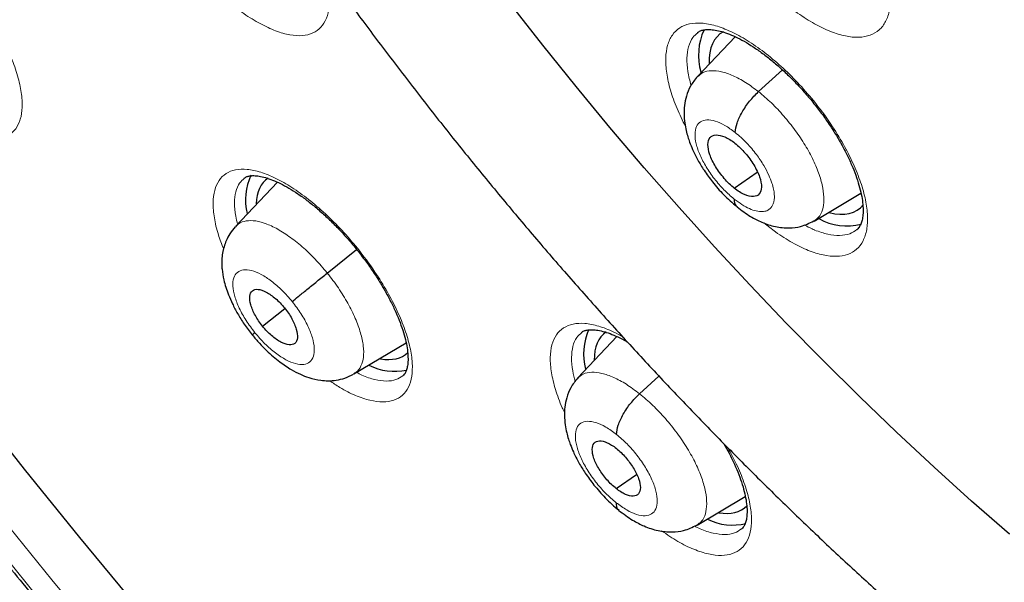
# Model space of a CAD drawing. Header units: millimetres. Extents: x 8 to 2314, y 12 to 2305.
# Tile 103 of 156: x 2122.55 to 2135.75, y 868.61 to 876.15. Entities that reach past the tile are written whole.
import ezdxf

# ---------------------------------------------------------------- set-up
doc = ezdxf.new("R2010")
doc.units = ezdxf.units.MM

msp = doc.modelspace()

# ---------------------------------------------------------------- linework, layer by layer
at = {"color": 7, "linetype": 'Continuous', "lineweight": 30}
for p, q in [((2132.144, 875.922), (2131.641, 875.39)), ((2132.457, 875.186), (2132.779, 875.477)), ((2132.133, 873.89), (2132.441, 874.104)), ((2126.006, 873.971), (2125.445, 873.378)), ((2133.202, 873.448), (2133.831, 873.824)), ((2133.199, 873.452), (2133.191, 873.445)), ((2126.675, 872.753), (2127.068, 873.068)), ((2125.807, 872.039), (2126.107, 872.278)), ((2127.032, 871.401), (2127.732, 871.819)), ((2130.559, 871.9), (2130.035, 871.347)), ((2130.862, 871.134), (2131.123, 871.371)), ((2130.549, 869.861), (2130.822, 870.052)), ((2131.633, 869.371), (2132.28, 869.758))]:
    msp.add_line(p, q, dxfattribs=at)
at = {"color": 7, "linetype": 'Continuous', "lineweight": 30, "flags": 128}
for points in [[(2135.821, 869.252), (2135.315, 869.695), (2134.811, 870.151), (2134.309, 870.617), (2133.812, 871.095), (2133.318, 871.583), (2132.829, 872.081), (2132.345, 872.589), (2131.866, 873.106), (2131.392, 873.631), (2130.925, 874.164), (2130.465, 874.705), (2130.012, 875.253), (2129.567, 875.808), (2129.129, 876.369)], [(2124.107, 868.3), (2123.356, 869.207), (2122.616, 870.124), (2121.887, 871.049)]]:
    msp.add_lwpolyline(points, dxfattribs=at)
at = {"color": 252, "linetype": 'Continuous', "lineweight": 0, "flags": 128}
for points in [[(2135.821, 869.252), (2135.315, 869.695), (2134.811, 870.151), (2134.309, 870.617), (2133.812, 871.095), (2133.318, 871.583), (2132.829, 872.081), (2132.345, 872.589), (2131.866, 873.106), (2131.392, 873.631), (2130.925, 874.164), (2130.465, 874.705), (2130.012, 875.253), (2129.567, 875.808), (2129.129, 876.369)], [(2123.745, 867.718), (2122.98, 868.64), (2122.225, 869.57)], [(2121.997, 869.388), (2122.764, 868.443)]]:
    msp.add_lwpolyline(points, dxfattribs=at)
at = {"color": 7, "linetype": 'Continuous', "lineweight": 30}
for centre, radius, start, end in [((2132.465, 875.677), 0.812, 155.4296, 196.2502), ((2126.36, 873.736), 0.782, 155.0918, 193.7849), ((2133.644, 874.158), 0.774, 240.8179, 284.3437), ((2130.944, 871.669), 0.832, 157.1105, 194.2308), ((2127.577, 872.21), 0.775, 243.6593, 281.9888), ((2132.106, 870.123), 0.75, 243.8265, 284.0059)]:
    msp.add_arc(centre, radius, start, end, dxfattribs=at)
for centre, major_axis, ratio, start_param, end_param in [((2132.876, 874.788), (-0.937, 1.17), 0.45834, 6.200584, 6.82917), ((2126.8, 872.841), (-0.938, 1.171), 0.459187, 6.24787, 6.761768), ((2132.876, 874.788), (-0.937, 1.17), 0.45834, 2.604507, 3.242728), ((2131.335, 870.778), (-0.938, 1.172), 0.459047, 6.252176, 6.799382), ((2126.8, 872.841), (-0.938, 1.171), 0.459187, 2.666847, 3.177886), ((2131.335, 870.778), (-0.938, 1.172), 0.459047, 2.66989, 3.19414)]:
    msp.add_ellipse(centre, major_axis=major_axis, ratio=ratio, start_param=start_param, end_param=end_param, dxfattribs=at)
for points, knots in [([(2109.014, 919.138), (2108.938, 919.069), (2108.753, 918.898), (2108.472, 918.608), (2108.169, 918.272), (2107.88, 917.921), (2107.604, 917.555), (2107.341, 917.174), (2107.091, 916.779), (2106.854, 916.369), (2106.631, 915.946), (2106.421, 915.508), (2106.226, 915.057), (2106.044, 914.591), (2105.876, 914.113), (2105.722, 913.621), (2105.582, 913.116), (2105.456, 912.598), (2105.344, 912.068), (2105.247, 911.526), (2105.165, 910.971), (2105.096, 910.405), (2105.042, 909.827), (2105.003, 909.238), (2104.978, 908.638), (2104.967, 908.028), (2104.971, 907.407), (2104.989, 906.776), (2105.022, 906.135), (2105.069, 905.484), (2105.13, 904.824), (2105.206, 904.155), (2105.295, 903.478), (2105.399, 902.792), (2105.518, 902.098), (2105.65, 901.396), (2105.796, 900.686), (2105.956, 899.969), (2106.13, 899.245), (2106.318, 898.515), (2106.519, 897.778), (2106.734, 897.035), (2106.962, 896.286), (2107.204, 895.531), (2107.459, 894.772), (2107.728, 894.007), (2108.009, 893.239), (2108.303, 892.465), (2108.61, 891.688), (2108.929, 890.908), (2109.261, 890.124), (2109.606, 889.337), (2109.963, 888.547), (2110.331, 887.756), (2110.712, 886.962), (2111.104, 886.166), (2111.508, 885.37), (2111.924, 884.572), (2112.35, 883.773), (2112.788, 882.975), (2113.237, 882.176), (2113.696, 881.377), (2114.166, 880.579), (2114.646, 879.783), (2115.136, 878.987), (2115.636, 878.193), (2116.145, 877.401), (2116.665, 876.611), (2117.193, 875.824), (2117.73, 875.04), (2118.277, 874.259), (2118.831, 873.482), (2119.395, 872.709), (2119.966, 871.94), (2120.545, 871.175), (2121.132, 870.416), (2121.726, 869.661), (2122.327, 868.912), (2122.935, 868.169), (2123.55, 867.432), (2124.171, 866.702), (2124.799, 865.978), (2125.432, 865.261), (2126.071, 864.552), (2126.715, 863.85), (2127.364, 863.156), (2128.018, 862.47), (2128.676, 861.793), (2129.339, 861.125), (2130.006, 860.466), (2130.676, 859.816), (2131.35, 859.175), (2131.997, 858.572), (2132.42, 858.188), (2132.617, 858.009)], [0, 0, 0, 0, 0.007369, 0.018101, 0.02884, 0.039586, 0.050343, 0.061113, 0.071897, 0.082697, 0.093512, 0.104343, 0.115191, 0.126054, 0.136933, 0.147825, 0.15873, 0.169647, 0.180574, 0.19151, 0.202454, 0.213405, 0.224361, 0.235322, 0.246287, 0.257254, 0.268224, 0.279194, 0.290166, 0.301138, 0.31211, 0.323081, 0.334052, 0.345021, 0.355989, 0.366957, 0.377922, 0.388887, 0.39985, 0.410811, 0.421771, 0.432729, 0.443686, 0.454641, 0.465595, 0.476547, 0.487498, 0.498447, 0.509396, 0.520343, 0.531289, 0.542233, 0.553177, 0.564119, 0.575061, 0.586001, 0.596941, 0.60788, 0.618818, 0.629755, 0.640691, 0.651627, 0.662562, 0.673497, 0.684431, 0.695365, 0.706298, 0.71723, 0.728163, 0.739095, 0.750026, 0.760958, 0.771889, 0.78282, 0.793751, 0.804682, 0.815613, 0.826543, 0.837474, 0.848405, 0.859336, 0.870267, 0.881198, 0.892129, 0.903061, 0.913992, 0.924924, 0.935857, 0.94679, 0.957723, 0.968656, 0.979591, 0.990525, 1, 1, 1, 1]), ([(2132.477, 915.578), (2132.593, 915.51), (2132.931, 915.314), (2133.493, 914.978), (2134.163, 914.567), (2134.834, 914.141), (2135.507, 913.702), (2136.182, 913.249), (2136.858, 912.783), (2137.535, 912.304), (2138.213, 911.812), (2138.891, 911.307), (2139.569, 910.791), (2140.247, 910.261), (2140.924, 909.72), (2141.601, 909.167), (2142.276, 908.603), (2142.949, 908.028), (2143.621, 907.441), (2144.291, 906.844), (2144.959, 906.236), (2145.624, 905.618), (2146.286, 904.99), (2146.944, 904.353), (2147.599, 903.706), (2148.251, 903.05), (2148.898, 902.385), (2149.541, 901.711), (2150.179, 901.03), (2150.812, 900.34), (2151.44, 899.643), (2152.063, 898.938), (2152.68, 898.227), (2153.29, 897.508), (2153.895, 896.784), (2154.492, 896.053), (2155.083, 895.316), (2155.667, 894.574), (2156.244, 893.827), (2156.813, 893.075), (2157.374, 892.319), (2157.927, 891.558), (2158.471, 890.794), (2159.007, 890.026), (2159.534, 889.255), (2160.053, 888.481), (2160.562, 887.705), (2161.061, 886.927), (2161.551, 886.147), (2162.031, 885.365), (2162.5, 884.583), (2162.96, 883.799), (2163.408, 883.016), (2163.846, 882.232), (2164.274, 881.448), (2164.69, 880.665), (2165.095, 879.884), (2165.488, 879.103), (2165.87, 878.324), (2166.24, 877.547), (2166.598, 876.773), (2166.943, 876.001), (2167.277, 875.232), (2167.598, 874.467), (2167.907, 873.705), (2168.203, 872.948), (2168.486, 872.195), (2168.757, 871.446), (2169.014, 870.703), (2169.259, 869.965), (2169.49, 869.233), (2169.707, 868.507), (2169.912, 867.787), (2170.103, 867.074), (2170.28, 866.368), (2170.444, 865.669), (2170.594, 864.978), (2170.73, 864.295), (2170.853, 863.62), (2170.962, 862.954), (2171.057, 862.296), (2171.138, 861.648), (2171.205, 861.009), (2171.258, 860.38), (2171.297, 859.761), (2171.323, 859.152), (2171.335, 858.553), (2171.332, 857.965), (2171.316, 857.389), (2171.286, 856.823), (2171.243, 856.269), (2171.185, 855.727), (2171.114, 855.197), (2171.03, 854.679), (2170.931, 854.173), (2170.819, 853.68), (2170.694, 853.199), (2170.555, 852.731), (2170.403, 852.276), (2170.237, 851.835), (2170.059, 851.406), (2169.867, 850.991), (2169.661, 850.59), (2169.443, 850.203), (2169.211, 849.829), (2168.967, 849.469), (2168.709, 849.123), (2168.438, 848.792), (2168.155, 848.475), (2167.857, 848.174), (2167.646, 847.972), (2167.53, 847.875), (2167.522, 847.868)], [0, 0, 0, 0, 0.004838, 0.014026, 0.023215, 0.032405, 0.041597, 0.050789, 0.059983, 0.069178, 0.078374, 0.087571, 0.096768, 0.105967, 0.115167, 0.124367, 0.133568, 0.14277, 0.151973, 0.161176, 0.17038, 0.179584, 0.188789, 0.197994, 0.2072, 0.216407, 0.225613, 0.23482, 0.244028, 0.253235, 0.262443, 0.271651, 0.280859, 0.290068, 0.299276, 0.308484, 0.317693, 0.326902, 0.33611, 0.345319, 0.354527, 0.363735, 0.372943, 0.382151, 0.391359, 0.400566, 0.409773, 0.41898, 0.428186, 0.437392, 0.446598, 0.455803, 0.465007, 0.474211, 0.483414, 0.492617, 0.501819, 0.51102, 0.520221, 0.52942, 0.538619, 0.547817, 0.557014, 0.56621, 0.575405, 0.584599, 0.593791, 0.602983, 0.612173, 0.621362, 0.63055, 0.639736, 0.648921, 0.658105, 0.667287, 0.676468, 0.685647, 0.694825, 0.704002, 0.713177, 0.722351, 0.731523, 0.740695, 0.749866, 0.759036, 0.768205, 0.777375, 0.786544, 0.795714, 0.804885, 0.814057, 0.823231, 0.832408, 0.841589, 0.850774, 0.859966, 0.869163, 0.878369, 0.887585, 0.896811, 0.906049, 0.9153, 0.924566, 0.933848, 0.943146, 0.952461, 0.961792, 0.97114, 0.980503, 0.989879, 0.999266, 1, 1, 1, 1]), ([(2121.977, 901.956), (2121.973, 901.953), (2121.878, 901.878), (2121.702, 901.717), (2121.451, 901.471), (2121.214, 901.209), (2120.991, 900.932), (2120.78, 900.642), (2120.583, 900.337), (2120.4, 900.017), (2120.23, 899.683), (2120.074, 899.336), (2119.933, 898.974), (2119.805, 898.599), (2119.693, 898.21), (2119.595, 897.808), (2119.513, 897.393), (2119.445, 896.966), (2119.393, 896.528), (2119.356, 896.078), (2119.335, 895.617), (2119.329, 895.146), (2119.338, 894.665), (2119.362, 894.175), (2119.402, 893.675), (2119.456, 893.168), (2119.526, 892.653), (2119.61, 892.13), (2119.709, 891.6), (2119.822, 891.063), (2119.949, 890.521), (2120.09, 889.972), (2120.245, 889.418), (2120.414, 888.859), (2120.597, 888.295), (2120.793, 887.727), (2121.002, 887.155), (2121.224, 886.579), (2121.459, 886.001), (2121.706, 885.419), (2121.966, 884.836), (2122.237, 884.251), (2122.521, 883.664), (2122.816, 883.076), (2123.123, 882.487), (2123.441, 881.899), (2123.77, 881.31), (2124.11, 880.723), (2124.46, 880.136), (2124.82, 879.551), (2125.19, 878.968), (2125.569, 878.387), (2125.958, 877.81), (2126.356, 877.235), (2126.763, 876.664), (2127.177, 876.097), (2127.6, 875.535), (2128.031, 874.977), (2128.469, 874.425), (2128.914, 873.879), (2129.366, 873.339), (2129.825, 872.805), (2130.289, 872.279), (2130.759, 871.76), (2131.235, 871.248), (2131.715, 870.745), (2132.201, 870.251), (2132.69, 869.765), (2133.184, 869.289), (2133.681, 868.822), (2134.181, 868.366), (2134.528, 868.055), (2134.708, 867.9), (2134.72, 867.89)], [0, 0, 0, 0, 0.000532, 0.014049, 0.027568, 0.041108, 0.054688, 0.068325, 0.082033, 0.095826, 0.109712, 0.123698, 0.137787, 0.151976, 0.166264, 0.180643, 0.195104, 0.209638, 0.224234, 0.238881, 0.253568, 0.268286, 0.283025, 0.297779, 0.312541, 0.327306, 0.342068, 0.356824, 0.371572, 0.386311, 0.401039, 0.415755, 0.43046, 0.445153, 0.459834, 0.474504, 0.489162, 0.503809, 0.518447, 0.533074, 0.547692, 0.562301, 0.576902, 0.591495, 0.606082, 0.620661, 0.635235, 0.649803, 0.664367, 0.678925, 0.69348, 0.708031, 0.722579, 0.737125, 0.751668, 0.766209, 0.780749, 0.795289, 0.809827, 0.824366, 0.838905, 0.853444, 0.867985, 0.882527, 0.89707, 0.911616, 0.926165, 0.940717, 0.955273, 0.969832, 0.984397, 0.998966, 1, 1, 1, 1]), ([(2131.639, 875.977), (2131.651, 875.986), (2131.674, 876.001), (2131.72, 876.015), (2131.779, 876.021), (2131.853, 876.016), (2131.942, 875.999), (2132.04, 875.968), (2132.148, 875.922), (2132.264, 875.863), (2132.385, 875.789), (2132.511, 875.701), (2132.639, 875.601), (2132.768, 875.49), (2132.896, 875.367), (2133.022, 875.236), (2133.144, 875.097), (2133.259, 874.952), (2133.368, 874.804), (2133.468, 874.653), (2133.558, 874.502), (2133.638, 874.352), (2133.707, 874.205), (2133.763, 874.065), (2133.806, 873.931), (2133.837, 873.808), (2133.855, 873.696), (2133.861, 873.597), (2133.857, 873.512), (2133.844, 873.445), (2133.824, 873.393), (2133.801, 873.356), (2133.784, 873.341), (2133.776, 873.334)], [0, 0, 0, 0, 0.0386569, 0.0704196, 0.1004022, 0.1322993, 0.1639683, 0.1955834, 0.2268461, 0.2585959, 0.2907835, 0.3229731, 0.3554467, 0.3882885, 0.4210608, 0.4538634, 0.4870273, 0.520144, 0.5531391, 0.5859938, 0.6188501, 0.6519168, 0.6845405, 0.7169182, 0.7495119, 0.7815797, 0.8127627, 0.8445109, 0.8758654, 0.9064039, 0.9374079, 0.9708524, 1, 1, 1, 1]), ([(2131.639, 875.389), (2131.605, 875.347), (2131.541, 875.268), (2131.488, 875.132), (2131.463, 875.005), (2131.457, 874.883), (2131.466, 874.772), (2131.485, 874.669), (2131.508, 874.583), (2131.537, 874.498), (2131.578, 874.396), (2131.641, 874.269), (2131.731, 874.122), (2131.845, 873.964), (2131.965, 873.827), (2132.077, 873.718), (2132.137, 873.668), (2132.169, 873.643)], [0, 0, 0, 0, 0.0862463, 0.162718, 0.2294728, 0.2868028, 0.3497161, 0.4018665, 0.4454674, 0.4822986, 0.5356232, 0.6141721, 0.689543, 0.7789501, 0.8822521, 0.9392597, 1, 1, 1, 1]), ([(2132.144, 874.639), (2132.15, 874.679), (2132.161, 874.759), (2132.234, 874.909), (2132.333, 875.061), (2132.416, 875.144), (2132.457, 875.186)], [0, 0, 0, 0, 0.250817, 0.500572, 0.750026, 1, 1, 1, 1]), ([(2132.133, 873.89), (2132.11, 873.909), (2132.063, 873.949), (2131.974, 874.045), (2131.876, 874.18), (2131.796, 874.344), (2131.77, 874.484), (2131.799, 874.58), (2131.882, 874.615), (2131.982, 874.592), (2132.072, 874.546), (2132.119, 874.511), (2132.142, 874.494)], [0, 0, 0, 0, 0.062835, 0.125532, 0.250818, 0.375518, 0.499994, 0.624476, 0.749181, 0.874466, 0.937164, 1, 1, 1, 1]), ([(2132.142, 874.494), (2132.166, 874.474), (2132.213, 874.434), (2132.302, 874.338), (2132.4, 874.203), (2132.48, 874.039), (2132.506, 873.899), (2132.477, 873.803), (2132.394, 873.769), (2132.294, 873.791), (2132.204, 873.837), (2132.157, 873.872), (2132.133, 873.89)], [0, 0, 0, 0, 0.062835, 0.125532, 0.250818, 0.375517, 0.499994, 0.624476, 0.74918, 0.874466, 0.937164, 1, 1, 1, 1]), ([(2125.559, 874.025), (2125.57, 874.032), (2125.59, 874.046), (2125.633, 874.057), (2125.689, 874.061), (2125.759, 874.054), (2125.845, 874.035), (2125.94, 874.002), (2126.046, 873.954), (2126.159, 873.893), (2126.279, 873.818), (2126.403, 873.729), (2126.529, 873.627), (2126.657, 873.514), (2126.784, 873.391), (2126.909, 873.258), (2127.03, 873.119), (2127.145, 872.973), (2127.254, 872.824), (2127.354, 872.674), (2127.445, 872.522), (2127.526, 872.373), (2127.596, 872.227), (2127.653, 872.087), (2127.698, 871.955), (2127.731, 871.832), (2127.751, 871.722), (2127.759, 871.624), (2127.757, 871.541), (2127.746, 871.477), (2127.728, 871.428), (2127.708, 871.393), (2127.694, 871.38), (2127.687, 871.374)], [0, 0, 0, 0, 0.041959, 0.072773, 0.102309, 0.133693, 0.164962, 0.196337, 0.227408, 0.25905, 0.291155, 0.323284, 0.355705, 0.388496, 0.421217, 0.453964, 0.487074, 0.520136, 0.553076, 0.58588, 0.618682, 0.651696, 0.684279, 0.716604, 0.749143, 0.781159, 0.812271, 0.843886, 0.87505, 0.905297, 0.935839, 0.968652, 1, 1, 1, 1]), ([(2132.131, 873.745), (2132.133, 873.709), (2132.136, 873.663), (2132.166, 873.648), (2132.173, 873.644)], [0, 0, 0, 0, 0.763644, 1, 1, 1, 1]), ([(2132.169, 873.639), (2132.229, 873.594), (2132.338, 873.512), (2132.512, 873.426), (2132.674, 873.371), (2132.861, 873.352), (2133.039, 873.373), (2133.141, 873.423), (2133.198, 873.451)], [0, 0, 0, 0, 0.185965, 0.336368, 0.5169, 0.685316, 0.823842, 1, 1, 1, 1]), ([(2125.441, 873.373), (2125.416, 873.343), (2125.368, 873.286), (2125.307, 873.168), (2125.272, 873.049), (2125.26, 872.939), (2125.26, 872.866), (2125.265, 872.777), (2125.287, 872.645), (2125.336, 872.49), (2125.403, 872.337), (2125.473, 872.204), (2125.561, 872.062), (2125.632, 871.97), (2125.669, 871.923)], [0, 0, 0, 0, 0.07771, 0.146651, 0.258386, 0.314332, 0.356234, 0.400383, 0.498381, 0.632777, 0.712909, 0.801025, 0.896731, 1, 1, 1, 1]), ([(2126.205, 872.37), (2126.229, 872.391), (2126.278, 872.431), (2126.398, 872.529), (2126.538, 872.642), (2126.629, 872.716), (2126.675, 872.753)], [0, 0, 0, 0, 0.25166, 0.500893, 0.749308, 1, 1, 1, 1]), ([(2125.807, 872.039), (2125.789, 872.063), (2125.753, 872.11), (2125.694, 872.208), (2125.643, 872.328), (2125.627, 872.448), (2125.663, 872.523), (2125.742, 872.544), (2125.855, 872.505), (2125.961, 872.43), (2126.044, 872.353), (2126.083, 872.307), (2126.102, 872.285)], [0, 0, 0, 0, 0.062835, 0.1255286, 0.25081, 0.3755179, 0.5000009, 0.6244839, 0.7491913, 0.8744718, 0.937165, 1, 1, 1, 1]), ([(2126.102, 872.285), (2126.12, 872.261), (2126.156, 872.214), (2126.215, 872.116), (2126.266, 871.996), (2126.283, 871.875), (2126.247, 871.801), (2126.168, 871.779), (2126.055, 871.819), (2125.949, 871.893), (2125.865, 871.971), (2125.827, 872.016), (2125.807, 872.039)], [0, 0, 0, 0, 0.062835, 0.125528, 0.250809, 0.375517, 0.5, 0.624483, 0.74919, 0.874472, 0.937165, 1, 1, 1, 1]), ([(2125.705, 871.953), (2125.686, 871.938), (2125.665, 871.92), (2125.672, 871.925), (2125.672, 871.925)], [0, 0, 0, 0, 0.86242, 1, 1, 1, 1]), ([(2125.669, 871.923), (2125.701, 871.885), (2125.761, 871.812), (2125.885, 871.687), (2126.028, 871.565), (2126.181, 871.462), (2126.308, 871.395), (2126.439, 871.343), (2126.567, 871.314), (2126.691, 871.306), (2126.8, 871.314), (2126.916, 871.341), (2126.989, 871.379), (2127.027, 871.398)], [0, 0, 0, 0, 0.085401, 0.164702, 0.305109, 0.420615, 0.509722, 0.589112, 0.695189, 0.759604, 0.831863, 0.912008, 1, 1, 1, 1]), ([(2130.083, 871.956), (2130.094, 871.963), (2130.113, 871.977), (2130.156, 871.989), (2130.211, 871.995), (2130.282, 871.99), (2130.368, 871.973), (2130.464, 871.943), (2130.57, 871.897), (2130.65, 871.858), (2130.695, 871.83), (2130.701, 871.826)], [0, 0, 0, 0, 0.143298, 0.264434, 0.378522, 0.499883, 0.620575, 0.741383, 0.86091, 0.982361, 1, 1, 1, 1]), ([(2130.033, 871.346), (2130, 871.304), (2129.936, 871.225), (2129.883, 871.088), (2129.858, 870.961), (2129.853, 870.837), (2129.862, 870.723), (2129.883, 870.617), (2129.907, 870.53), (2129.937, 870.443), (2129.98, 870.339), (2130.045, 870.21), (2130.138, 870.06), (2130.255, 869.9), (2130.378, 869.761), (2130.491, 869.65), (2130.553, 869.599), (2130.585, 869.573)], [0, 0, 0, 0, 0.085043, 0.160752, 0.227177, 0.28459, 0.348197, 0.400988, 0.444832, 0.481737, 0.535453, 0.614245, 0.689708, 0.779131, 0.882376, 0.93933, 1, 1, 1, 1]), ([(2130.553, 870.589), (2130.558, 870.629), (2130.568, 870.709), (2130.64, 870.859), (2130.739, 871.01), (2130.821, 871.092), (2130.862, 871.134)], [0, 0, 0, 0, 0.251209, 0.500767, 0.749912, 1, 1, 1, 1]), ([(2130.549, 869.861), (2130.528, 869.879), (2130.485, 869.915), (2130.405, 870.002), (2130.316, 870.122), (2130.243, 870.27), (2130.22, 870.394), (2130.245, 870.48), (2130.318, 870.511), (2130.407, 870.49), (2130.488, 870.448), (2130.53, 870.417), (2130.552, 870.401)], [0, 0, 0, 0, 0.062834, 0.12553, 0.250813, 0.375514, 0.499991, 0.624477, 0.749186, 0.874469, 0.937164, 1, 1, 1, 1]), ([(2131.994, 870.464), (2132.018, 870.421), (2132.07, 870.329), (2132.136, 870.19), (2132.195, 870.05), (2132.242, 869.917), (2132.275, 869.793), (2132.296, 869.682), (2132.305, 869.582), (2132.303, 869.498), (2132.292, 869.431), (2132.275, 869.379), (2132.253, 869.341), (2132.237, 869.327), (2132.229, 869.319)], [0, 0, 0, 0, 0.074117, 0.160155, 0.245274, 0.331072, 0.415685, 0.497929, 0.581049, 0.663526, 0.743693, 0.824285, 0.91105, 1, 1, 1, 1]), ([(2130.552, 870.401), (2130.573, 870.383), (2130.615, 870.347), (2130.695, 870.261), (2130.784, 870.14), (2130.857, 869.993), (2130.881, 869.868), (2130.856, 869.782), (2130.782, 869.752), (2130.693, 869.772), (2130.612, 869.814), (2130.57, 869.845), (2130.549, 869.861)], [0, 0, 0, 0, 0.062834, 0.125529, 0.250812, 0.375514, 0.499991, 0.624476, 0.749185, 0.874468, 0.937164, 1, 1, 1, 1]), ([(2130.548, 869.673), (2130.55, 869.638), (2130.553, 869.592), (2130.583, 869.578), (2130.589, 869.574)], [0, 0, 0, 0, 0.7754648, 1, 1, 1, 1]), ([(2130.585, 869.569), (2130.646, 869.523), (2130.757, 869.44), (2130.935, 869.351), (2131.1, 869.294), (2131.29, 869.274), (2131.47, 869.296), (2131.572, 869.345), (2131.629, 869.373)], [0, 0, 0, 0, 0.186147, 0.337153, 0.520557, 0.689413, 0.826516, 1, 1, 1, 1])]:
    msp.add_open_spline(points, degree=3, knots=knots, dxfattribs=at)
at = {"color": 252, "linetype": 'Continuous', "lineweight": 0}
for points, knots in [([(2131.846, 877.527), (2131.825, 877.563), (2131.755, 877.688), (2131.66, 877.897), (2131.573, 878.147), (2131.524, 878.378), (2131.512, 878.584), (2131.539, 878.758), (2131.604, 878.897), (2131.705, 878.995), (2131.839, 879.051), (2132.003, 879.061), (2132.191, 879.028), (2132.399, 878.95), (2132.62, 878.831), (2132.848, 878.673), (2133.076, 878.483), (2133.299, 878.263), (2133.528, 878.002), (2133.734, 877.722), (2133.91, 877.434), (2134.043, 877.17), (2134.142, 876.915), (2134.207, 876.676), (2134.232, 876.461), (2134.22, 876.274), (2134.168, 876.121), (2134.081, 876.007), (2133.959, 875.936), (2133.806, 875.908), (2133.626, 875.925), (2133.425, 875.986), (2133.209, 876.09), (2132.983, 876.235), (2132.811, 876.363), (2132.719, 876.45), (2132.702, 876.466)], [0, 0, 0, 0, 0.012386, 0.042782, 0.073179, 0.103581, 0.133983, 0.164393, 0.194803, 0.225219, 0.255634, 0.286052, 0.316469, 0.346883, 0.377297, 0.407704, 0.438111, 0.468511, 0.498911, 0.536811, 0.567211, 0.597611, 0.628011, 0.65841, 0.688815, 0.719219, 0.749631, 0.780043, 0.81046, 0.840877, 0.871294, 0.901711, 0.932123, 0.962535, 0.99294, 1, 1, 1, 1]), ([(2120.049, 876.72), (2120.036, 876.753), (2119.993, 876.869), (2119.955, 877.047), (2119.936, 877.249), (2119.957, 877.417), (2120.014, 877.55), (2120.108, 877.641), (2120.234, 877.69), (2120.39, 877.693), (2120.57, 877.653), (2120.77, 877.568), (2120.984, 877.443), (2121.206, 877.279), (2121.43, 877.084), (2121.649, 876.86), (2121.874, 876.596), (2122.078, 876.315), (2122.253, 876.028), (2122.388, 875.766), (2122.49, 875.514), (2122.558, 875.279), (2122.588, 875.068), (2122.582, 874.887), (2122.538, 874.741), (2122.458, 874.633), (2122.344, 874.568), (2122.199, 874.547), (2122.027, 874.571), (2121.834, 874.641), (2121.662, 874.727), (2121.554, 874.803), (2121.519, 874.827)], [0, 0, 0, 0, 0.01363, 0.047905, 0.082182, 0.116514, 0.150846, 0.185235, 0.219624, 0.254045, 0.288467, 0.322882, 0.357297, 0.39167, 0.426043, 0.460357, 0.49467, 0.537363, 0.571625, 0.605888, 0.640149, 0.67441, 0.708702, 0.742994, 0.777345, 0.811696, 0.846099, 0.880501, 0.914925, 0.949349, 0.983754, 1, 1, 1, 1]), ([(2126.626, 876.859), (2126.644, 876.799), (2126.686, 876.658), (2126.709, 876.464), (2126.701, 876.279), (2126.654, 876.131), (2126.571, 876.02), (2126.454, 875.952), (2126.306, 875.928), (2126.131, 875.95), (2125.935, 876.014), (2125.723, 876.124), (2125.567, 876.22), (2125.485, 876.287), (2125.477, 876.293)], [0, 0, 0, 0, 0.06939, 0.161411, 0.253432, 0.34554, 0.437648, 0.529833, 0.622017, 0.714232, 0.806448, 0.898637, 0.990825, 1, 1, 1, 1]), ([(2131.478, 874.717), (2131.438, 874.798), (2131.356, 874.966), (2131.271, 875.208), (2131.22, 875.437), (2131.207, 875.641), (2131.233, 875.814), (2131.296, 875.951), (2131.395, 876.048), (2131.528, 876.102), (2131.691, 876.111), (2131.877, 876.077), (2132.084, 875.998), (2132.305, 875.878), (2132.533, 875.72), (2132.761, 875.529), (2132.984, 875.31), (2133.213, 875.049), (2133.42, 874.77), (2133.597, 874.484), (2133.731, 874.221), (2133.832, 873.967), (2133.898, 873.729), (2133.925, 873.515), (2133.914, 873.33), (2133.865, 873.179), (2133.779, 873.066), (2133.658, 872.996), (2133.506, 872.97), (2133.328, 872.988), (2133.128, 873.05), (2132.912, 873.156), (2132.711, 873.281), (2132.584, 873.384), (2132.532, 873.425)], [0, 0, 0, 0, 0.029087, 0.06047, 0.091866, 0.123262, 0.154671, 0.186081, 0.2175, 0.248918, 0.280337, 0.311756, 0.343166, 0.374576, 0.405973, 0.437369, 0.468753, 0.500137, 0.539244, 0.570635, 0.602026, 0.633417, 0.664807, 0.696207, 0.727608, 0.759021, 0.790434, 0.821854, 0.853274, 0.884691, 0.916108, 0.947514, 0.97892, 1, 1, 1, 1]), ([(2131.643, 875.975), (2131.619, 875.955), (2131.564, 875.909), (2131.515, 875.793), (2131.492, 875.64), (2131.502, 875.464), (2131.536, 875.332), (2131.552, 875.269)], [0, 0, 0, 0, 0.162928, 0.377051, 0.591175, 0.8052, 1, 1, 1, 1]), ([(2131.643, 875.387), (2131.665, 875.407), (2131.712, 875.451), (2131.822, 875.473), (2131.958, 875.459), (2132.114, 875.405), (2132.282, 875.317), (2132.399, 875.229), (2132.457, 875.186)], [0, 0, 0, 0, 0.143473, 0.314707, 0.485963, 0.65728, 0.828523, 1, 1, 1, 1]), ([(2132.457, 875.186), (2132.515, 875.137), (2132.632, 875.039), (2132.799, 874.86), (2132.952, 874.668), (2133.087, 874.467), (2133.197, 874.265), (2133.277, 874.07), (2133.325, 873.889), (2133.339, 873.73), (2133.32, 873.597), (2133.275, 873.5), (2133.222, 873.466), (2133.199, 873.452)], [0, 0, 0, 0, 0.093015, 0.185906, 0.278835, 0.371732, 0.464616, 0.557421, 0.650177, 0.743056, 0.835936, 0.928694, 1, 1, 1, 1]), ([(2132.131, 873.745), (2132.085, 873.785), (2131.992, 873.865), (2131.863, 874.015), (2131.753, 874.175), (2131.668, 874.336), (2131.616, 874.488), (2131.6, 874.62), (2131.62, 874.722), (2131.675, 874.788), (2131.762, 874.814), (2131.875, 874.797), (2132.005, 874.74), (2132.098, 874.673), (2132.144, 874.639)], [0, 0, 0, 0, 0.083333, 0.166663, 0.249998, 0.333334, 0.416663, 0.499996, 0.583328, 0.666659, 0.749994, 0.833329, 0.916663, 1, 1, 1, 1]), ([(2132.144, 874.639), (2132.197, 874.593), (2132.298, 874.506), (2132.428, 874.349), (2132.527, 874.202), (2132.595, 874.072), (2132.637, 873.964), (2132.657, 873.891), (2132.666, 873.843), (2132.669, 873.814), (2132.67, 873.79), (2132.671, 873.772), (2132.67, 873.751), (2132.666, 873.72), (2132.652, 873.666), (2132.625, 873.625), (2132.592, 873.6), (2132.569, 873.588), (2132.542, 873.58), (2132.497, 873.574), (2132.43, 873.581), (2132.337, 873.613), (2132.236, 873.666), (2132.166, 873.719), (2132.131, 873.745)], [0, 0, 0, 0, 0.094628, 0.180035, 0.256327, 0.323438, 0.381384, 0.430091, 0.451004, 0.469627, 0.485962, 0.500005, 0.50752, 0.531552, 0.5709, 0.646963, 0.670201, 0.695096, 0.721653, 0.749894, 0.812594, 0.875164, 0.937567, 1, 1, 1, 1]), ([(2125.286, 873.073), (2125.261, 873.139), (2125.203, 873.287), (2125.155, 873.496), (2125.137, 873.698), (2125.159, 873.867), (2125.217, 874.001), (2125.312, 874.094), (2125.44, 874.144), (2125.598, 874.149), (2125.78, 874.111), (2125.983, 874.029), (2126.199, 873.906), (2126.424, 873.745), (2126.65, 873.551), (2126.871, 873.33), (2127.098, 873.068), (2127.305, 872.789), (2127.482, 872.504), (2127.618, 872.242), (2127.721, 871.99), (2127.789, 871.755), (2127.82, 871.544), (2127.814, 871.362), (2127.769, 871.215), (2127.688, 871.106), (2127.572, 871.04), (2127.425, 871.017), (2127.251, 871.039), (2127.055, 871.106), (2126.871, 871.196), (2126.751, 871.278), (2126.706, 871.309)], [0, 0, 0, 0, 0.026592, 0.060285, 0.093977, 0.127714, 0.16145, 0.195223, 0.228995, 0.262779, 0.296563, 0.330329, 0.364095, 0.397821, 0.431548, 0.46523, 0.498913, 0.540818, 0.574496, 0.608175, 0.641852, 0.675529, 0.709235, 0.742941, 0.77669, 0.81044, 0.844219, 0.877998, 0.91178, 0.945561, 0.979316, 1, 1, 1, 1]), ([(2125.562, 874.022), (2125.54, 874.003), (2125.488, 873.959), (2125.443, 873.847), (2125.425, 873.697), (2125.436, 873.548), (2125.463, 873.443), (2125.473, 873.407)], [0, 0, 0, 0, 0.177643, 0.410628, 0.643612, 0.876271, 1, 1, 1, 1]), ([(2125.448, 873.374), (2125.453, 873.382), (2125.48, 873.419), (2125.557, 873.45), (2125.678, 873.462), (2125.824, 873.43), (2125.987, 873.359), (2126.16, 873.25), (2126.338, 873.11), (2126.514, 872.944), (2126.621, 872.816), (2126.675, 872.753)], [0, 0, 0, 0, 0.031589, 0.152637, 0.273525, 0.394477, 0.515531, 0.636601, 0.757713, 0.878773, 1, 1, 1, 1]), ([(2133.07, 873.398), (2133.117, 873.373), (2133.165, 873.348), (2133.271, 873.305), (2133.39, 873.268), (2133.549, 873.251), (2133.681, 873.271), (2133.745, 873.315), (2133.775, 873.336)], [0, 0, 0, 0, 0.156686, 0.15732, 0.37384, 0.59036, 0.806905, 1, 1, 1, 1]), ([(2125.705, 871.953), (2125.664, 872.007), (2125.583, 872.115), (2125.49, 872.283), (2125.429, 872.442), (2125.403, 872.582), (2125.415, 872.694), (2125.464, 872.769), (2125.546, 872.803), (2125.656, 872.793), (2125.787, 872.74), (2125.928, 872.648), (2126.073, 872.523), (2126.161, 872.421), (2126.205, 872.37)], [0, 0, 0, 0, 0.083333, 0.166663, 0.249997, 0.333332, 0.416664, 0.499997, 0.583327, 0.666661, 0.749995, 0.83333, 0.916664, 1, 1, 1, 1]), ([(2126.675, 872.753), (2126.726, 872.687), (2126.828, 872.554), (2126.954, 872.347), (2127.055, 872.143), (2127.126, 871.949), (2127.163, 871.773), (2127.166, 871.621), (2127.131, 871.503), (2127.084, 871.43), (2127.04, 871.41), (2127.029, 871.405)], [0, 0, 0, 0, 0.119995, 0.239825, 0.359706, 0.479546, 0.599369, 0.719092, 0.838752, 0.95857, 1, 1, 1, 1]), ([(2126.205, 872.37), (2126.246, 872.317), (2126.327, 872.209), (2126.419, 872.041), (2126.481, 871.882), (2126.506, 871.742), (2126.495, 871.63), (2126.446, 871.555), (2126.364, 871.521), (2126.254, 871.531), (2126.123, 871.583), (2125.982, 871.676), (2125.837, 871.8), (2125.749, 871.902), (2125.705, 871.953)], [0, 0, 0, 0, 0.083336, 0.16667, 0.250005, 0.333339, 0.416673, 0.500003, 0.583336, 0.666668, 0.750003, 0.833337, 0.916667, 1, 1, 1, 1]), ([(2129.857, 870.881), (2129.847, 870.903), (2129.794, 871.01), (2129.731, 871.193), (2129.675, 871.421), (2129.659, 871.623), (2129.681, 871.794), (2129.741, 871.929), (2129.837, 872.023), (2129.966, 872.076), (2130.126, 872.084), (2130.311, 872.046), (2130.485, 871.982), (2130.6, 871.916), (2130.641, 871.892)], [0, 0, 0, 0, 0.0229267, 0.1152381, 0.2076304, 0.300023, 0.3925005, 0.4849781, 0.5775073, 0.6700363, 0.762561, 0.8550854, 0.9475513, 1, 1, 1, 1]), ([(2130.086, 871.953), (2130.063, 871.934), (2130.01, 871.888), (2129.964, 871.774), (2129.945, 871.623), (2129.956, 871.463), (2129.987, 871.347), (2130, 871.3)], [0, 0, 0, 0, 0.17256, 0.396716, 0.620872, 0.844812, 1, 1, 1, 1]), ([(2127.067, 871.422), (2127.092, 871.409), (2127.179, 871.362), (2127.315, 871.32), (2127.47, 871.298), (2127.597, 871.315), (2127.657, 871.356), (2127.686, 871.376)], [0, 0, 0, 0, 0.088934, 0.323092, 0.557252, 0.791411, 1, 1, 1, 1]), ([(2130.037, 871.344), (2130.059, 871.364), (2130.107, 871.408), (2130.217, 871.429), (2130.355, 871.414), (2130.513, 871.358), (2130.684, 871.268), (2130.803, 871.179), (2130.862, 871.134)], [0, 0, 0, 0, 0.142824, 0.314188, 0.485575, 0.657021, 0.828392, 1, 1, 1, 1]), ([(2130.862, 871.134), (2130.922, 871.084), (2131.04, 870.984), (2131.211, 870.802), (2131.368, 870.607), (2131.506, 870.402), (2131.619, 870.197), (2131.702, 869.999), (2131.752, 869.816), (2131.768, 869.654), (2131.75, 869.52), (2131.705, 869.422), (2131.652, 869.389), (2131.63, 869.374)], [0, 0, 0, 0, 0.093054, 0.185981, 0.278949, 0.371883, 0.464805, 0.557648, 0.65044, 0.743356, 0.836274, 0.92907, 1, 1, 1, 1]), ([(2130.548, 869.673), (2130.5, 869.714), (2130.404, 869.797), (2130.27, 869.951), (2130.155, 870.116), (2130.068, 870.283), (2130.013, 870.439), (2129.995, 870.574), (2130.014, 870.679), (2130.07, 870.746), (2130.159, 870.772), (2130.275, 870.753), (2130.409, 870.695), (2130.505, 870.625), (2130.553, 870.589)], [0, 0, 0, 0, 0.083333, 0.166663, 0.249997, 0.333334, 0.416662, 0.499996, 0.583328, 0.666659, 0.749994, 0.833329, 0.916664, 1, 1, 1, 1]), ([(2130.553, 870.589), (2130.601, 870.548), (2130.696, 870.466), (2130.83, 870.311), (2130.945, 870.146), (2131.033, 869.98), (2131.088, 869.824), (2131.106, 869.689), (2131.086, 869.584), (2131.03, 869.516), (2130.942, 869.491), (2130.826, 869.509), (2130.692, 869.568), (2130.596, 869.638), (2130.548, 869.673)], [0, 0, 0, 0, 0.083336, 0.16667, 0.250004, 0.333338, 0.416671, 0.500003, 0.583332, 0.666667, 0.750002, 0.833337, 0.916667, 1, 1, 1, 1]), ([(2132.047, 870.409), (2132.086, 870.337), (2132.173, 870.178), (2132.268, 869.942), (2132.337, 869.706), (2132.368, 869.494), (2132.361, 869.31), (2132.314, 869.162), (2132.232, 869.051), (2132.114, 868.983), (2131.966, 868.958), (2131.79, 868.978), (2131.592, 869.042), (2131.38, 869.145), (2131.231, 869.245), (2131.158, 869.295)], [0, 0, 0, 0, 0.064169, 0.142231, 0.220294, 0.29841, 0.376526, 0.454708, 0.532891, 0.611103, 0.689315, 0.767508, 0.8457, 0.923833, 1, 1, 1, 1]), ([(2131.598, 869.361), (2131.624, 869.347), (2131.713, 869.301), (2131.852, 869.26), (2132.009, 869.241), (2132.138, 869.259), (2132.199, 869.302), (2132.228, 869.322)], [0, 0, 0, 0, 0.09312, 0.326557, 0.559995, 0.793506, 1, 1, 1, 1])]:
    msp.add_open_spline(points, degree=3, knots=knots, dxfattribs=at)

doc.saveas('drawing.dxf')
